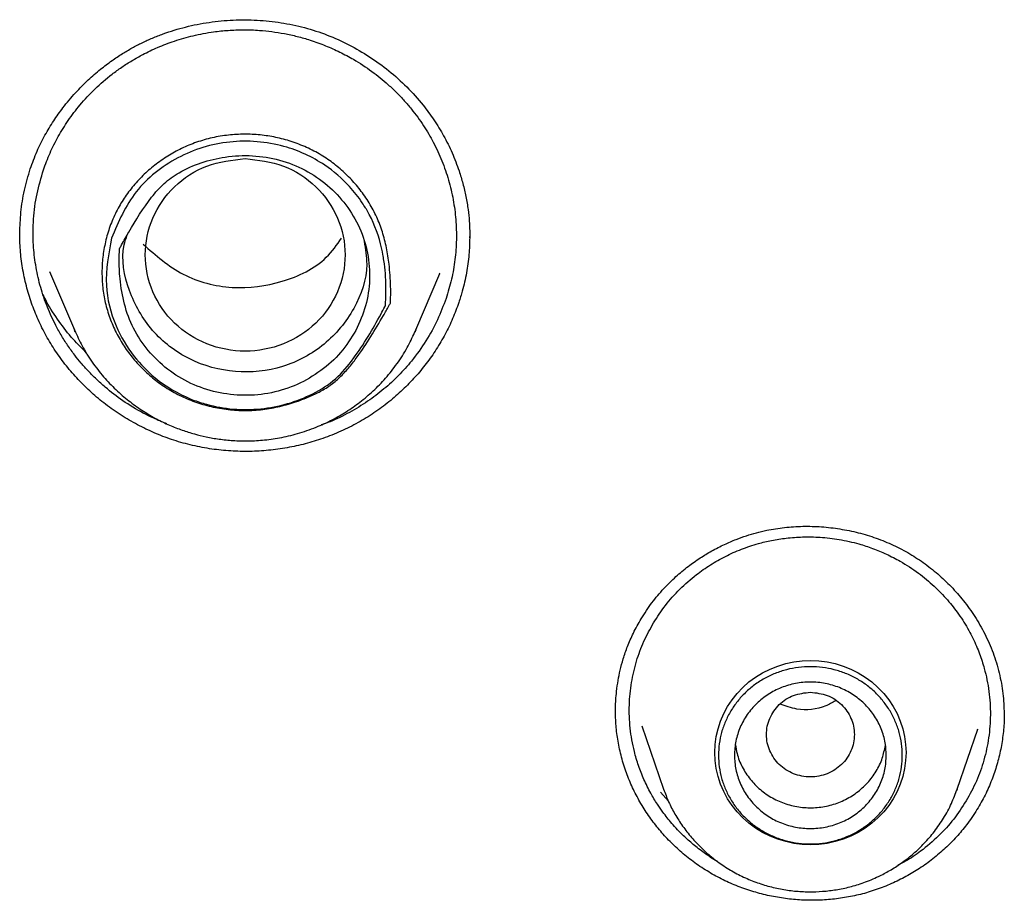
# Model space of a CAD drawing. Header units: millimetres. Extents: x 8 to 871, y 12 to 1888.
# Tile 94 of 114: x 428 to 440, y 1706 to 1717. Entities that reach past the tile are written whole.
import ezdxf

# ---------------------------------------------------------------- set-up
doc = ezdxf.new("R2010")
doc.units = ezdxf.units.MM

msp = doc.modelspace()

# ---------------------------------------------------------------- linework, layer by layer
at = {"color": 7, "linetype": 'Continuous', "lineweight": 30}
for p, q in [((427.82, 1713.99), (427.819, 1714.013)), ((433.445, 1713.97), (433.446, 1713.954)), ((428.191, 1713.533), (428.502, 1712.803)), ((432.774, 1712.803), (433.075, 1713.509)), ((433.068, 1713.512), (433.064, 1713.503)), ((428.502, 1712.803), (428.515, 1712.776)), ((428.513, 1712.776), (428.502, 1712.803)), ((432.758, 1712.77), (432.774, 1712.803)), ((432.774, 1712.803), (432.76, 1712.77)), ((435.273, 1708.022), (435.273, 1708.036)), ((435.599, 1707.853), (435.872, 1707.061)), ((439.546, 1707.061), (439.805, 1707.81)), ((439.801, 1707.812), (439.797, 1707.8)), ((435.874, 1707.056), (435.872, 1707.061)), ((439.539, 1707.042), (439.546, 1707.061)), ((435.932, 1706.911), (435.833, 1707.022))]:
    msp.add_line(p, q, dxfattribs=at)
at = {"color": 7, "linetype": 'Continuous', "lineweight": 30, "flags": 128}
for points in [[(437.709, 1706.365), (437.605, 1706.369), (437.502, 1706.382), (437.4, 1706.404), (437.3, 1706.434), (437.204, 1706.473), (437.111, 1706.519), (437.023, 1706.573), (436.941, 1706.634), (436.864, 1706.702), (436.793, 1706.776), (436.73, 1706.856), (436.674, 1706.941), (436.625, 1707.03), (436.586, 1707.123), (436.554, 1707.219), (436.532, 1707.317), (436.518, 1707.417), (436.513, 1707.517), (436.518, 1707.618), (436.532, 1707.717), (436.554, 1707.816), (436.586, 1707.911), (436.625, 1708.004), (436.674, 1708.094), (436.73, 1708.178), (436.793, 1708.258), (436.864, 1708.332), (436.941, 1708.4), (437.023, 1708.461), (437.111, 1708.515), (437.204, 1708.562), (437.3, 1708.6), (437.4, 1708.631), (437.502, 1708.652), (437.605, 1708.665), (437.709, 1708.67), (437.814, 1708.665), (437.917, 1708.652), (438.019, 1708.631), (438.119, 1708.6), (438.215, 1708.562), (438.307, 1708.515), (438.395, 1708.461), (438.478, 1708.4), (438.555, 1708.332), (438.626, 1708.258), (438.689, 1708.178), (438.745, 1708.094), (438.793, 1708.004), (438.833, 1707.911), (438.865, 1707.816), (438.887, 1707.717), (438.901, 1707.618), (438.906, 1707.517), (438.901, 1707.417), (438.887, 1707.317), (438.865, 1707.219), (438.833, 1707.123), (438.793, 1707.03), (438.745, 1706.941), (438.689, 1706.856), (438.626, 1706.776), (438.555, 1706.702), (438.478, 1706.634), (438.395, 1706.573), (438.307, 1706.519), (438.215, 1706.473), (438.119, 1706.434), (438.019, 1706.404), (437.917, 1706.382), (437.814, 1706.369), (437.709, 1706.365)], [(439.546, 1707.061), (439.542, 1707.048), (439.54, 1707.042)]]:
    msp.add_lwpolyline(points, dxfattribs=at)
at = {"color": 7, "linetype": 'Continuous', "lineweight": 30}
for points, knots in [([(427.949, 1714.817), (427.976, 1714.891), (428.029, 1715.034), (428.129, 1715.234), (428.238, 1715.415), (428.365, 1715.594), (428.509, 1715.766), (428.668, 1715.926), (428.821, 1716.059), (428.965, 1716.167), (429.098, 1716.256), (429.224, 1716.33), (429.349, 1716.395), (429.479, 1716.454), (429.658, 1716.524), (429.893, 1716.596), (430.186, 1716.654), (430.486, 1716.682), (430.788, 1716.681), (431.087, 1716.65), (431.381, 1716.588), (431.666, 1716.495), (431.938, 1716.372), (432.196, 1716.222), (432.439, 1716.046), (432.664, 1715.844), (432.851, 1715.636), (433.003, 1715.43), (433.125, 1715.231), (433.231, 1715.017), (433.308, 1714.816), (433.363, 1714.632), (433.401, 1714.471), (433.427, 1714.313), (433.442, 1714.17), (433.447, 1714.049), (433.448, 1713.978), (433.448, 1713.946)], [0, 0, 0, 0, 0.030425, 0.059291, 0.086581, 0.112273, 0.144, 0.172807, 0.19867, 0.221584, 0.241554, 0.259372, 0.277193, 0.295166, 0.313317, 0.350146, 0.387662, 0.425431, 0.463179, 0.500838, 0.538361, 0.575764, 0.613238, 0.650807, 0.688611, 0.72693, 0.765744, 0.795177, 0.825066, 0.855718, 0.887068, 0.908374, 0.930012, 0.951522, 0.970502, 0.986643, 1, 1, 1, 1]), ([(428.114, 1714.803), (428.14, 1714.874), (428.193, 1715.017), (428.298, 1715.224), (428.422, 1715.426), (428.575, 1715.626), (428.757, 1715.821), (428.917, 1715.959), (429.033, 1716.045), (429.094, 1716.089), (429.158, 1716.131), (429.222, 1716.171), (429.289, 1716.21), (429.394, 1716.267), (429.547, 1716.34), (429.757, 1716.42), (429.991, 1716.487), (430.217, 1716.529), (430.428, 1716.551), (430.62, 1716.558), (430.803, 1716.552), (430.973, 1716.534), (431.131, 1716.509), (431.291, 1716.474), (431.463, 1716.425), (431.642, 1716.36), (431.822, 1716.28), (432.018, 1716.175), (432.223, 1716.041), (432.4, 1715.897), (432.533, 1715.772), (432.629, 1715.67), (432.717, 1715.567), (432.797, 1715.463), (432.869, 1715.358), (432.934, 1715.254), (433.015, 1715.109), (433.103, 1714.918), (433.186, 1714.678), (433.244, 1714.432), (433.277, 1714.182), (433.284, 1713.931), (433.266, 1713.681), (433.224, 1713.435), (433.175, 1713.276), (433.151, 1713.196)], [0, 0, 0, 0, 0.028216, 0.05694, 0.086172, 0.11591, 0.149814, 0.184352, 0.193507, 0.202705, 0.211946, 0.221231, 0.23056, 0.239932, 0.264982, 0.292165, 0.321481, 0.352927, 0.375079, 0.398177, 0.422221, 0.440877, 0.460064, 0.479782, 0.500031, 0.524573, 0.548439, 0.57163, 0.60514, 0.637133, 0.654738, 0.671848, 0.688463, 0.704582, 0.720207, 0.735338, 0.749973, 0.781529, 0.812996, 0.844377, 0.875671, 0.90688, 0.938004, 0.969044, 1, 1, 1, 1]), ([(432.455, 1713.138), (432.449, 1713.126), (432.42, 1713.074), (432.339, 1712.933), (432.211, 1712.718), (432.07, 1712.503), (431.945, 1712.339), (431.838, 1712.222), (431.718, 1712.118), (431.581, 1712.032), (431.435, 1711.963), (431.266, 1711.899), (431.074, 1711.843), (430.859, 1711.804), (430.642, 1711.79), (430.425, 1711.803), (430.212, 1711.84), (430.008, 1711.9), (429.817, 1711.981), (429.64, 1712.082), (429.478, 1712.2), (429.333, 1712.334), (429.205, 1712.479), (429.093, 1712.639), (428.999, 1712.813), (428.925, 1712.999), (428.874, 1713.189), (428.848, 1713.38), (428.844, 1713.57), (428.86, 1713.762), (428.899, 1713.955), (428.96, 1714.144), (429.044, 1714.324), (429.148, 1714.491), (429.27, 1714.645), (429.409, 1714.785), (429.564, 1714.909), (429.731, 1715.017), (429.91, 1715.107), (430.101, 1715.176), (430.301, 1715.224), (430.502, 1715.249), (430.702, 1715.252), (430.899, 1715.235), (431.095, 1715.197), (431.289, 1715.137), (431.477, 1715.055), (431.652, 1714.954), (431.81, 1714.835), (431.952, 1714.703), (432.08, 1714.555), (432.192, 1714.392), (432.287, 1714.216), (432.359, 1714.027), (432.409, 1713.829), (432.444, 1713.601), (432.459, 1713.393), (432.459, 1713.238), (432.457, 1713.17), (432.456, 1713.146), (432.456, 1713.14), (432.456, 1713.138), (432.455, 1713.138), (432.455, 1713.138), (432.455, 1713.138), (432.455, 1713.138)], [0, 0, 0, 0, 0.003673, 0.016094, 0.043917, 0.071729, 0.086048, 0.100381, 0.114638, 0.129004, 0.143439, 0.157859, 0.177175, 0.19654, 0.215826, 0.23495, 0.25414, 0.27326, 0.291403, 0.30961, 0.327757, 0.345218, 0.36273, 0.38019, 0.398412, 0.416695, 0.434911, 0.452342, 0.469826, 0.487261, 0.50543, 0.523655, 0.541815, 0.55956, 0.577364, 0.595115, 0.612871, 0.63068, 0.648433, 0.666555, 0.684742, 0.702869, 0.720326, 0.737835, 0.755293, 0.773527, 0.791822, 0.810051, 0.827471, 0.844944, 0.862367, 0.880549, 0.898788, 0.916962, 0.935875, 0.954803, 0.98067, 0.993385, 0.998104, 0.99952, 0.999888, 0.999975, 0.999995, 0.999999, 1, 1, 1, 1]), ([(428.965, 1713.951), (429.053, 1714.154), (429.229, 1714.562), (429.688, 1714.919), (430.106, 1715.096), (430.555, 1715.185), (431.096, 1715.142), (431.606, 1714.909), (431.917, 1714.638), (432.071, 1714.443), (432.138, 1714.338), (432.234, 1714.177), (432.312, 1713.982), (432.358, 1713.767), (432.388, 1713.588), (432.4, 1713.412), (432.399, 1713.251), (432.397, 1713.195), (432.395, 1713.16), (432.394, 1713.133), (432.392, 1713.11), (432.392, 1713.106), (432.391, 1713.105), (432.391, 1713.104), (432.391, 1713.104), (432.391, 1713.104), (432.391, 1713.104), (432.391, 1713.104), (432.391, 1713.104), (432.391, 1713.104), (432.389, 1713.099), (432.371, 1713.065), (432.252, 1712.842), (432.067, 1712.527), (431.779, 1712.178), (431.394, 1711.935), (430.838, 1711.775), (430.365, 1711.813), (430.081, 1711.893), (429.851, 1711.972), (429.536, 1712.16), (429.221, 1712.482), (428.991, 1712.869), (428.86, 1713.386), (428.929, 1713.754), (428.965, 1713.951)], [0, 0, 0, 0, 0.061973, 0.124208, 0.15555, 0.186894, 0.249182, 0.300768, 0.33884, 0.363237, 0.370286, 0.373905, 0.416193, 0.429033, 0.436346, 0.467693, 0.478894, 0.481776, 0.483388, 0.48872, 0.489397, 0.489786, 0.489867, 0.489876, 0.489878, 0.48988, 0.489881, 0.489883, 0.489889, 0.489915, 0.490101, 0.491356, 0.500991, 0.563197, 0.594411, 0.625946, 0.68819, 0.750403, 0.752439, 0.769459, 0.817482, 0.852365, 0.894383, 0.94357, 1, 1, 1, 1]), ([(432.022, 1712.796), (432.068, 1712.897), (432.159, 1713.1), (432.205, 1713.431), (432.181, 1713.763), (432.08, 1714.083), (431.907, 1714.373), (431.675, 1714.619), (431.393, 1714.811), (431.072, 1714.937), (430.731, 1714.992), (430.297, 1714.971), (429.91, 1714.846), (429.616, 1714.639), (429.4, 1714.39), (429.238, 1714.123), (429.114, 1713.907), (429.076, 1713.838), (429.068, 1713.823), (429.067, 1713.821), (429.066, 1713.821), (429.066, 1713.82), (429.066, 1713.82), (429.066, 1713.82), (429.066, 1713.82), (429.066, 1713.82), (429.066, 1713.818), (429.065, 1713.802), (429.063, 1713.759), (429.06, 1713.635), (429.074, 1713.312), (429.17, 1712.905), (429.416, 1712.538), (429.66, 1712.302), (429.953, 1712.123), (430.281, 1712.013), (430.624, 1711.973), (430.968, 1712.005), (431.296, 1712.111), (431.59, 1712.285), (431.844, 1712.512), (431.963, 1712.702), (432.022, 1712.796)], [0, 0, 0, 0, 0.034965, 0.070009, 0.105143, 0.140392, 0.175538, 0.210606, 0.245627, 0.280674, 0.315774, 0.350839, 0.413396, 0.437455, 0.461712, 0.516138, 0.535617, 0.54036, 0.540876, 0.541071, 0.541098, 0.541104, 0.541105, 0.541107, 0.541109, 0.541118, 0.541205, 0.541617, 0.546218, 0.554912, 0.581292, 0.649149, 0.684158, 0.719259, 0.754504, 0.789707, 0.824793, 0.85981, 0.894827, 0.929909, 0.965001, 1, 1, 1, 1]), ([(430.638, 1714.945), (430.475, 1714.927), (430.148, 1714.889), (429.73, 1714.613), (429.455, 1714.214), (429.354, 1713.741), (429.455, 1713.269), (429.73, 1712.866), (430.148, 1712.601), (430.638, 1712.504), (431.128, 1712.601), (431.546, 1712.866), (431.821, 1713.269), (431.922, 1713.741), (431.821, 1714.214), (431.546, 1714.613), (431.128, 1714.889), (430.801, 1714.927), (430.638, 1714.945)], [0, 0, 0, 0, 0.0625, 0.125, 0.1875, 0.25, 0.3125, 0.375, 0.4375, 0.5, 0.5625, 0.625, 0.6875, 0.75, 0.8125, 0.875, 0.9375, 1, 1, 1, 1]), ([(427.818, 1714.013), (427.821, 1714.1), (427.828, 1714.28), (427.871, 1714.55), (427.923, 1714.728), (427.949, 1714.817)], [0, 0, 0, 0, 0.3205584, 0.6595268, 1, 1, 1, 1]), ([(429.656, 1711.629), (429.646, 1711.633), (429.584, 1711.656), (429.486, 1711.7), (429.31, 1711.788), (429.11, 1711.91), (428.918, 1712.057), (428.777, 1712.184), (428.677, 1712.284), (428.587, 1712.385), (428.5, 1712.493), (428.415, 1712.611), (428.333, 1712.741), (428.24, 1712.909), (428.148, 1713.116), (428.067, 1713.364), (428.013, 1713.614), (427.982, 1713.889), (427.984, 1714.187), (428.025, 1714.503), (428.085, 1714.704), (428.114, 1714.803)], [0, 0, 0, 0, 0.007943, 0.049487, 0.081136, 0.156581, 0.226829, 0.264645, 0.300759, 0.335172, 0.367882, 0.406717, 0.446751, 0.486393, 0.554806, 0.622021, 0.688036, 0.75285, 0.837373, 0.919757, 1, 1, 1, 1]), ([(433.311, 1713.146), (433.287, 1713.079), (433.237, 1712.943), (433.142, 1712.748), (433.032, 1712.56), (432.906, 1712.381), (432.765, 1712.211), (432.609, 1712.051), (432.437, 1711.9), (432.251, 1711.763), (432.05, 1711.639), (431.836, 1711.532), (431.615, 1711.444), (431.39, 1711.376), (431.164, 1711.326), (430.931, 1711.294), (430.694, 1711.28), (430.457, 1711.286), (430.218, 1711.31), (429.98, 1711.355), (429.748, 1711.419), (429.527, 1711.501), (429.314, 1711.601), (429.109, 1711.718), (428.915, 1711.851), (428.734, 1711.999), (428.568, 1712.158), (428.416, 1712.33), (428.279, 1712.512), (428.159, 1712.705), (428.057, 1712.904), (427.972, 1713.112), (427.904, 1713.327), (427.855, 1713.549), (427.824, 1713.773), (427.819, 1713.922), (427.817, 1713.995)], [0, 0, 0, 0, 0.028132, 0.056263, 0.084574, 0.112792, 0.14101, 0.169959, 0.198907, 0.228707, 0.258507, 0.289219, 0.319931, 0.348974, 0.378017, 0.407857, 0.437697, 0.467571, 0.497443, 0.528208, 0.558971, 0.588327, 0.617685, 0.647895, 0.678106, 0.707426, 0.736943, 0.766263, 0.795785, 0.824675, 0.853765, 0.882752, 0.911739, 0.941537, 0.971336, 1, 1, 1, 1]), ([(432.126, 1713.909), (432.142, 1713.814), (432.192, 1713.529), (432.025, 1713.053), (431.651, 1712.597), (431.118, 1712.309), (430.512, 1712.246), (429.926, 1712.405), (429.448, 1712.774), (429.164, 1713.283), (429.074, 1713.725), (429.148, 1713.949), (429.162, 1713.99)], [0, 0, 0, 0, 0.057723, 0.172297, 0.286888, 0.401465, 0.516048, 0.630597, 0.74515, 0.859723, 0.974312, 1, 1, 1, 1]), ([(429.362, 1713.874), (429.52, 1713.735), (429.837, 1713.457), (430.476, 1713.294), (431.108, 1713.378), (431.605, 1713.614), (431.785, 1713.867), (431.844, 1713.951)], [0, 0, 0, 0, 0.22228, 0.444695, 0.667044, 0.889544, 1, 1, 1, 1]), ([(433.447, 1713.954), (433.445, 1713.885), (433.441, 1713.738), (433.409, 1713.515), (433.365, 1713.315), (433.326, 1713.194), (433.311, 1713.146)], [0, 0, 0, 0, 0.2531817, 0.5364015, 0.8196171, 1, 1, 1, 1]), ([(428.654, 1712.514), (428.596, 1712.57), (428.471, 1712.694), (428.305, 1712.91), (428.18, 1713.098), (428.124, 1713.216), (428.11, 1713.246)], [0, 0, 0, 0, 0.261378, 0.570337, 0.890038, 1, 1, 1, 1]), ([(433.151, 1713.196), (433.117, 1713.107), (433.049, 1712.924), (432.903, 1712.661), (432.737, 1712.429), (432.558, 1712.229), (432.375, 1712.06), (432.17, 1711.905), (431.944, 1711.768), (431.749, 1711.67), (431.626, 1711.627), (431.589, 1711.615)], [0, 0, 0, 0, 0.126575, 0.258054, 0.394441, 0.499986, 0.6083, 0.719385, 0.833244, 0.94988, 1, 1, 1, 1]), ([(428.515, 1712.776), (428.546, 1712.709), (428.611, 1712.57), (428.737, 1712.376), (428.881, 1712.195), (429.036, 1712.037), (429.197, 1711.901), (429.361, 1711.786), (429.526, 1711.689), (429.688, 1711.611), (429.847, 1711.549), (430, 1711.501), (430.154, 1711.463), (430.315, 1711.435), (430.491, 1711.417), (430.681, 1711.412), (430.885, 1711.424), (431.101, 1711.456), (431.327, 1711.512), (431.538, 1711.588), (431.732, 1711.678), (431.906, 1711.779), (432.078, 1711.899), (432.243, 1712.039), (432.399, 1712.199), (432.542, 1712.381), (432.666, 1712.571), (432.729, 1712.707), (432.758, 1712.77)], [0, 0, 0, 0, 0.041805, 0.08724, 0.130708, 0.172212, 0.21176, 0.24936, 0.285021, 0.318756, 0.350575, 0.380491, 0.408918, 0.439188, 0.472047, 0.507501, 0.545562, 0.586238, 0.629539, 0.675475, 0.71167, 0.749358, 0.788541, 0.829222, 0.871403, 0.915085, 0.960269, 1, 1, 1, 1]), ([(435.591, 1709.19), (435.635, 1709.258), (435.72, 1709.391), (435.869, 1709.566), (436.021, 1709.716), (436.175, 1709.844), (436.325, 1709.95), (436.477, 1710.042), (436.628, 1710.12), (436.773, 1710.182), (436.906, 1710.23), (437.034, 1710.268), (437.193, 1710.305), (437.386, 1710.336), (437.615, 1710.35), (437.847, 1710.344), (438.08, 1710.317), (438.309, 1710.27), (438.533, 1710.202), (438.748, 1710.114), (438.954, 1710.006), (439.147, 1709.879), (439.327, 1709.734), (439.494, 1709.573), (439.647, 1709.393), (439.787, 1709.193), (439.91, 1708.973), (440.011, 1708.734), (440.083, 1708.482), (440.127, 1708.226), (440.131, 1708.057), (440.133, 1707.974)], [0, 0, 0, 0, 0.039247, 0.076074, 0.110442, 0.142304, 0.171621, 0.198367, 0.227051, 0.252017, 0.273473, 0.294176, 0.315047, 0.350338, 0.386275, 0.422807, 0.459517, 0.496212, 0.532835, 0.569346, 0.605719, 0.642076, 0.678497, 0.714988, 0.752364, 0.791195, 0.831475, 0.873217, 0.915877, 0.95861, 1, 1, 1, 1]), ([(435.746, 1709.139), (435.794, 1709.213), (435.891, 1709.363), (436.073, 1709.565), (436.237, 1709.709), (436.369, 1709.806), (436.457, 1709.865), (436.55, 1709.92), (436.646, 1709.972), (436.744, 1710.018), (436.846, 1710.061), (436.951, 1710.098), (437.076, 1710.137), (437.228, 1710.173), (437.413, 1710.202), (437.616, 1710.217), (437.838, 1710.213), (438.075, 1710.185), (438.294, 1710.136), (438.491, 1710.072), (438.663, 1710), (438.857, 1709.9), (439.059, 1709.769), (439.256, 1709.605), (439.424, 1709.432), (439.545, 1709.278), (439.631, 1709.149), (439.69, 1709.047), (439.742, 1708.948), (439.787, 1708.85), (439.825, 1708.754), (439.857, 1708.662), (439.904, 1708.506), (439.949, 1708.283), (439.967, 1707.991), (439.946, 1707.703), (439.886, 1707.424), (439.793, 1707.158), (439.703, 1706.994), (439.658, 1706.912)], [0, 0, 0, 0, 0.038253, 0.077287, 0.117101, 0.13224, 0.147489, 0.162848, 0.178315, 0.193892, 0.209578, 0.225373, 0.241277, 0.265267, 0.291653, 0.320431, 0.3516, 0.385156, 0.421097, 0.446388, 0.472737, 0.500143, 0.538595, 0.574985, 0.609316, 0.641589, 0.659113, 0.675966, 0.692148, 0.707659, 0.722501, 0.736673, 0.750175, 0.793058, 0.835438, 0.877319, 0.918703, 0.959596, 1, 1, 1, 1]), ([(435.271, 1708.032), (435.271, 1708.051), (435.271, 1708.097), (435.275, 1708.181), (435.285, 1708.292), (435.302, 1708.417), (435.33, 1708.552), (435.368, 1708.695), (435.422, 1708.851), (435.494, 1709.019), (435.558, 1709.131), (435.591, 1709.19)], [0, 0, 0, 0, 0.048645, 0.118826, 0.210656, 0.324221, 0.430811, 0.551487, 0.6864, 0.835784, 1, 1, 1, 1]), ([(436.553, 1706.153), (436.55, 1706.154), (436.49, 1706.186), (436.385, 1706.258), (436.245, 1706.365), (436.107, 1706.488), (435.98, 1706.622), (435.874, 1706.756), (435.786, 1706.883), (435.705, 1707.018), (435.625, 1707.179), (435.557, 1707.353), (435.494, 1707.567), (435.449, 1707.82), (435.438, 1708.111), (435.466, 1708.392), (435.528, 1708.659), (435.62, 1708.91), (435.705, 1709.064), (435.746, 1709.139)], [0, 0, 0, 0, 0.0031988, 0.0579492, 0.1084509, 0.1546997, 0.2160771, 0.2678703, 0.302399, 0.3494357, 0.4044415, 0.4586269, 0.5119907, 0.5990583, 0.6838386, 0.7663267, 0.8465186, 0.9244107, 1, 1, 1, 1]), ([(437.709, 1708.273), (437.638, 1708.264), (437.494, 1708.248), (437.31, 1708.126), (437.189, 1707.951), (437.145, 1707.743), (437.189, 1707.535), (437.31, 1707.358), (437.494, 1707.241), (437.709, 1707.198), (437.925, 1707.241), (438.109, 1707.358), (438.23, 1707.535), (438.274, 1707.743), (438.23, 1707.951), (438.109, 1708.126), (437.925, 1708.248), (437.781, 1708.264), (437.709, 1708.273)], [0, 0, 0, 0, 0.0625, 0.125, 0.1875, 0.25, 0.3125, 0.375, 0.4375, 0.5, 0.5625, 0.625, 0.6875, 0.75, 0.8125, 0.875, 0.9375, 1, 1, 1, 1]), ([(438.023, 1708.166), (437.983, 1708.142), (437.84, 1708.058), (437.582, 1708.035), (437.398, 1708.098), (437.328, 1708.122)], [0, 0, 0, 0, 0.193828, 0.695836, 1, 1, 1, 1]), ([(439.809, 1706.828), (439.767, 1706.763), (439.689, 1706.642), (439.555, 1706.48), (439.416, 1706.336), (439.264, 1706.202), (439.1, 1706.082), (438.928, 1705.977), (438.747, 1705.886), (438.558, 1705.809), (438.362, 1705.748), (438.163, 1705.705), (437.961, 1705.678), (437.755, 1705.668), (437.549, 1705.674), (437.347, 1705.697), (437.147, 1705.735), (436.95, 1705.79), (436.756, 1705.861), (436.57, 1705.947), (436.391, 1706.05), (436.219, 1706.168), (436.061, 1706.299), (435.917, 1706.44), (435.786, 1706.589), (435.668, 1706.75), (435.562, 1706.921), (435.472, 1707.1), (435.396, 1707.288), (435.337, 1707.483), (435.297, 1707.681), (435.274, 1707.869), (435.272, 1707.99), (435.272, 1708.046)], [0, 0, 0, 0, 0.037726, 0.069505, 0.101283, 0.133979, 0.166674, 0.198449, 0.230224, 0.26292, 0.295615, 0.32736, 0.359107, 0.391792, 0.424478, 0.456067, 0.487656, 0.52012, 0.552582, 0.584833, 0.617083, 0.650339, 0.683595, 0.71489, 0.746186, 0.778335, 0.810485, 0.842701, 0.874915, 0.908114, 0.941314, 0.972801, 1, 1, 1, 1]), ([(440.133, 1708.006), (440.133, 1707.997), (440.136, 1707.922), (440.125, 1707.78), (440.098, 1707.582), (440.052, 1707.388), (439.989, 1707.196), (439.91, 1707.008), (439.842, 1706.888), (439.809, 1706.828)], [0, 0, 0, 0, 0.021401, 0.18301, 0.344619, 0.506028, 0.667436, 0.833719, 1, 1, 1, 1]), ([(436.773, 1707.616), (436.778, 1707.579), (436.791, 1707.482), (436.853, 1707.335), (436.951, 1707.182), (437.079, 1707.05), (437.231, 1706.945), (437.402, 1706.87), (437.585, 1706.829), (437.772, 1706.823), (437.957, 1706.853), (438.132, 1706.916), (438.291, 1707.012), (438.428, 1707.135), (438.537, 1707.282), (438.614, 1707.441), (438.636, 1707.552), (438.647, 1707.605)], [0, 0, 0, 0, 0.042797, 0.111671, 0.180546, 0.249421, 0.318296, 0.387171, 0.456045, 0.52492, 0.593795, 0.66267, 0.731545, 0.80042, 0.869294, 0.938169, 1, 1, 1, 1]), ([(435.873, 1707.061), (435.893, 1707.007), (435.933, 1706.9), (436.014, 1706.745), (436.109, 1706.596), (436.221, 1706.453), (436.348, 1706.318), (436.49, 1706.194), (436.645, 1706.084), (436.809, 1705.989), (436.98, 1705.912), (437.155, 1705.852), (437.333, 1705.809), (437.511, 1705.784), (437.688, 1705.774), (437.862, 1705.78), (438.033, 1705.8), (438.206, 1705.836), (438.383, 1705.89), (438.55, 1705.96), (438.705, 1706.042), (438.847, 1706.132), (438.987, 1706.24), (439.122, 1706.366), (439.249, 1706.511), (439.366, 1706.676), (439.466, 1706.853), (439.515, 1706.98), (439.539, 1707.042)], [0, 0, 0, 0, 0.035736, 0.072258, 0.109582, 0.147736, 0.186753, 0.226675, 0.267089, 0.306959, 0.346246, 0.384954, 0.423085, 0.460644, 0.497633, 0.534055, 0.569914, 0.605725, 0.644264, 0.685971, 0.719356, 0.754554, 0.791574, 0.830428, 0.871124, 0.913667, 0.958058, 1, 1, 1, 1]), ([(439.658, 1706.912), (439.608, 1706.835), (439.507, 1706.679), (439.314, 1706.468), (439.11, 1706.295), (438.936, 1706.175), (438.837, 1706.124), (438.804, 1706.108)], [0, 0, 0, 0, 0.2330579, 0.4728835, 0.7194998, 0.9089959, 1, 1, 1, 1])]:
    msp.add_open_spline(points, degree=3, knots=knots, dxfattribs=at)
for points in [[(438.859, 1707.483), (438.858, 1707.435), (438.854, 1707.338), (438.823, 1707.196), (438.775, 1707.058), (438.708, 1706.928), (438.624, 1706.807), (438.525, 1706.698), (438.412, 1706.602), (438.286, 1706.521), (438.151, 1706.457), (438.008, 1706.41), (437.86, 1706.382), (437.709, 1706.372), (437.559, 1706.382), (437.411, 1706.41), (437.268, 1706.457), (437.133, 1706.521), (437.007, 1706.602), (436.894, 1706.698), (436.794, 1706.807), (436.711, 1706.928), (436.644, 1707.058), (436.595, 1707.196), (436.566, 1707.338), (436.556, 1707.483), (436.566, 1707.629), (436.595, 1707.771), (436.644, 1707.909), (436.711, 1708.039), (436.794, 1708.16), (436.894, 1708.269), (437.007, 1708.365), (437.133, 1708.446), (437.268, 1708.51), (437.411, 1708.557), (437.559, 1708.585), (437.709, 1708.595), (437.86, 1708.585), (438.008, 1708.557), (438.151, 1708.51), (438.286, 1708.446), (438.412, 1708.365), (438.525, 1708.269), (438.624, 1708.16), (438.708, 1708.039), (438.775, 1707.909), (438.823, 1707.771), (438.854, 1707.629), (438.858, 1707.532), (438.859, 1707.483)], [(438.659, 1707.483), (438.656, 1707.424), (438.649, 1707.304), (438.592, 1707.131), (438.505, 1706.972), (438.385, 1706.832), (438.241, 1706.717), (438.075, 1706.632), (437.896, 1706.58), (437.709, 1706.562), (437.523, 1706.58), (437.344, 1706.632), (437.178, 1706.717), (437.033, 1706.832), (436.914, 1706.972), (436.826, 1707.131), (436.772, 1707.304), (436.753, 1707.483), (436.772, 1707.663), (436.826, 1707.836), (436.914, 1707.995), (437.033, 1708.135), (437.178, 1708.25), (437.344, 1708.335), (437.523, 1708.387), (437.709, 1708.405), (437.896, 1708.387), (438.075, 1708.335), (438.241, 1708.25), (438.385, 1708.135), (438.505, 1707.995), (438.592, 1707.836), (438.649, 1707.663), (438.656, 1707.543), (438.659, 1707.483)]]:
    msp.add_open_spline(points, degree=3, dxfattribs=at)

doc.saveas('drawing.dxf')
